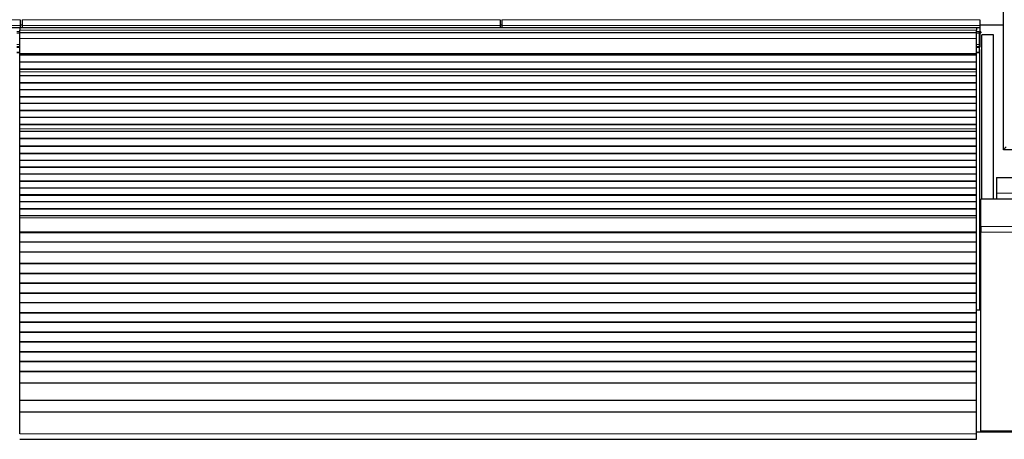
# Model space of a CAD drawing. Header units: inches. Extents: x 0 to 20790, y -12 to 14700.
# Tile 76 of 132: x 6015 to 7021, y 11587 to 12016. Entities that reach past the tile are written whole.
import ezdxf

# ---------------------------------------------------------------- set-up
doc = ezdxf.new("R2010")
doc.units = ezdxf.units.IN
doc.layers.add('1', color=7, linetype='Continuous', true_color=0xffffff)
doc.layers.add('254', color=7, linetype='Continuous', true_color=0xffffff)
doc.styles.add('latin_extended', font='simplex.shx')
doc.dimstyles.get("Standard").update_dxf_attribs({"dimtxt": 0.18, "dimasz": 0.18, "dimexe": 0.18, "dimexo": 0.0625, "dimgap": 0.09, "dimtad": 0, "dimtih": 1, "dimtoh": 1, "dimdec": 4, "dimzin": 0, "dimdsep": 46, "dimtxsty": 'Standard', "dimcen": 0.09, "dimadec": 0, "dimazin": 0, "dimtfac": 1, "dimtdec": 4, "dimtofl": 0, "dimtmove": 0, "dimatfit": 3, "dimfxl": 1, "dimtolj": 1, "dimtzin": 0, "dimarcsym": 0})

# ---------------------------------------------------------------- blocks, each defined once
blk = doc.blocks.new('_U1')
at = {"layer": '254', "color": 3, "linetype": 'Continuous', "lineweight": 13, "transparency": 16777216}
for p, q in [((1623.1, 12324.6), (1623.1, 8470.6)), ((7857.6, 10337.9), (7857.6, 8470.6)), ((1745.6, 8505.6), (7735.1, 8505.6))]:
    blk.add_line(p, q, dxfattribs=at)
at = {"layer": '254', "color": 3, "transparency": 16777216}
for points in [[(1745.6, 8526), (1745.6, 8485.1), (1623.1, 8505.6)], [(7735.1, 8485.1), (7735.1, 8526), (7857.6, 8505.6)]]:
    blk.add_solid(points, dxfattribs=at)
at = {"layer": 'Defpoints', "color": 0, "transparency": 16777216}
for p in [(1623.1, 12359.6), (7857.6, 10372.9), (7857.6, 8505.6)]:
    blk.add_point(p, dxfattribs=at)
at = {"layer": '254', "color": 2, "lineweight": 13, "transparency": 16777216, "insert": (4524.5, 8689.3), "char_height": 122.5, "attachment_point": 1, "style": 'latin_extended'}
blk.add_mtext('\\A1;6235', dxfattribs=at)

msp = doc.modelspace()

# ---------------------------------------------------------------- linework, layer by layer
at = {"layer": '1', "color": 2, "linetype": 'Continuous', "lineweight": 25}
for p, q in [((7019.619, 11883.191), (7019.619, 12683.191)), ((6015.619, 12016.042), (6015.619, 12010.016)), ((6017.619, 12016.042), (6017.619, 12010.016)), ((6505.619, 12016.042), (6505.619, 12010.016)), ((6507.619, 12016.042), (6507.619, 12010.016)), ((6995.619, 12016.042), (6995.619, 12010.016)), ((5527.619, 12008.086), (6015.619, 12008.086)), ((6992.119, 12007.691), (6015.119, 12007.691)), ((6015.119, 12007.691), (6015.119, 12005.326)), ((6015.119, 12002.691), (6015.119, 12005.326)), ((6017.59, 12010.345), (6015.593, 12010.345)), ((6015.619, 12010.016), (6015.619, 12008.086)), ((6015.619, 12008.086), (6015.619, 12007.691)), ((6017.619, 12010.016), (6017.619, 12008.086)), ((6017.619, 12008.086), (6017.619, 12007.691)), ((6017.619, 12008.086), (6505.619, 12008.086)), ((6507.603, 12010.345), (6505.606, 12010.345)), ((6505.619, 12010.016), (6505.619, 12008.086)), ((6505.619, 12008.086), (6505.619, 12007.691)), ((6507.619, 12010.016), (6507.619, 12008.086)), ((6507.619, 12008.086), (6507.619, 12007.691)), ((6507.619, 12008.086), (6995.619, 12008.086)), ((6992.119, 12007.691), (6992.119, 12005.326)), ((6992.119, 12002.691), (6992.119, 12005.326)), ((7019.586, 12010.345), (6995.619, 12010.345)), ((6995.619, 12010.016), (6995.619, 12008.086)), ((6995.619, 12008.086), (6995.619, 12003.26)), ((6015.119, 12003.691), (6012.112, 12003.691)), ((6015.119, 11996.833), (6015.119, 12002.691)), ((6992.119, 12002.691), (6015.119, 12002.691)), ((6015.119, 11981.35), (6015.119, 11996.833)), ((6995.119, 12003.691), (6992.112, 12003.691)), ((6992.119, 11996.833), (6992.119, 12002.691)), ((6992.119, 11981.35), (6992.119, 11996.833)), ((6995.119, 12002.168), (6995.119, 12003.691)), ((6995.119, 11990.728), (6995.119, 12002.168)), ((6996.619, 12003.586), (6995.619, 12003.586)), ((6995.619, 12003.26), (6995.619, 11988.086)), ((6995.619, 12002.586), (6996.619, 12002.586)), ((6996.619, 12003.586), (6996.619, 12002.586)), ((6997.66, 11832.734), (6997.66, 12000.691)), ((7009.66, 12000.691), (6997.66, 12000.691)), ((7009.66, 11832.736), (7009.66, 12000.691)), ((6015.119, 11988.191), (6012.112, 11988.191)), ((6995.119, 11988.191), (6992.112, 11988.191)), ((6995.116, 11988.086), (6995.619, 11988.086)), ((6995.119, 11988.191), (6995.119, 11990.728)), ((6995.119, 11987.691), (6995.119, 11988.191)), ((6995.119, 11982.691), (6995.119, 11987.691)), ((6995.119, 11985.691), (6995.618, 11985.691)), ((6995.618, 11719.691), (6995.618, 11985.691)), ((6015.119, 11982.191), (6012.112, 11982.191)), ((6015.119, 11980.926), (6015.119, 11981.35)), ((6015.119, 11980.502), (6015.119, 11980.926)), ((6015.119, 11979.835), (6015.119, 11980.502)), ((6992.119, 11980.502), (6015.119, 11980.502)), ((6992.119, 11979.835), (6015.119, 11979.835)), ((6015.119, 11979.699), (6015.119, 11979.835)), ((6015.119, 11972.467), (6015.119, 11979.699)), ((6992.119, 11979.699), (6015.119, 11979.699)), ((6995.119, 11982.191), (6992.112, 11982.191)), ((6992.119, 11980.926), (6992.119, 11981.35)), ((6992.119, 11980.502), (6992.119, 11980.926)), ((6992.119, 11979.835), (6992.119, 11980.502)), ((6992.119, 11979.699), (6992.119, 11979.835)), ((6992.119, 11972.467), (6992.119, 11979.699)), ((6995.119, 11982.191), (6995.119, 11982.691)), ((6015.119, 11965.533), (6015.119, 11972.467)), ((6992.119, 11972.467), (6015.119, 11972.467)), ((6015.119, 11965.179), (6015.119, 11965.533)), ((6992.119, 11965.533), (6015.119, 11965.533)), ((6015.119, 11962.731), (6015.119, 11965.179)), ((6992.119, 11965.179), (6015.119, 11965.179)), ((6992.119, 11965.533), (6992.119, 11972.467)), ((6992.119, 11965.179), (6992.119, 11965.533)), ((6992.119, 11962.731), (6992.119, 11965.179)), ((6015.119, 11962.704), (6015.119, 11962.731)), ((6015.119, 11958.51), (6015.119, 11962.704)), ((6015.119, 11951.439), (6015.119, 11958.51)), ((6992.119, 11958.51), (6015.119, 11958.51)), ((6992.119, 11962.704), (6992.119, 11962.731)), ((6992.119, 11958.51), (6992.119, 11962.704)), ((6992.119, 11951.439), (6992.119, 11958.51)), ((6015.119, 11951.086), (6015.119, 11951.439)), ((6992.119, 11951.439), (6015.119, 11951.439)), ((6015.119, 11944.368), (6015.119, 11951.086)), ((6992.119, 11951.086), (6015.119, 11951.086)), ((6992.119, 11951.086), (6992.119, 11951.439)), ((6992.119, 11944.368), (6992.119, 11951.086)), ((6015.119, 11937.297), (6015.119, 11944.368)), ((6992.119, 11944.368), (6015.119, 11944.368)), ((6015.119, 11936.944), (6015.119, 11937.297)), ((6992.119, 11937.297), (6015.119, 11937.297)), ((6015.119, 11930.226), (6015.119, 11936.944)), ((6992.119, 11936.944), (6015.119, 11936.944)), ((6992.119, 11937.297), (6992.119, 11944.368)), ((6992.119, 11936.944), (6992.119, 11937.297)), ((6992.119, 11930.226), (6992.119, 11936.944)), ((6015.119, 11923.155), (6015.119, 11930.226)), ((6992.119, 11930.226), (6015.119, 11930.226)), ((6992.119, 11923.155), (6992.119, 11930.226)), ((6015.119, 11922.802), (6015.119, 11923.155)), ((6992.119, 11923.155), (6015.119, 11923.155)), ((6015.119, 11916.084), (6015.119, 11922.802)), ((6992.119, 11922.802), (6015.119, 11922.802)), ((6015.119, 11909.013), (6015.119, 11916.084)), ((6992.119, 11916.084), (6015.119, 11916.084)), ((6992.119, 11922.802), (6992.119, 11923.155)), ((6992.119, 11916.084), (6992.119, 11922.802)), ((6992.119, 11909.013), (6992.119, 11916.084)), ((6015.119, 11908.659), (6015.119, 11909.013)), ((6992.119, 11909.013), (6015.119, 11909.013)), ((6015.119, 11904.466), (6015.119, 11908.659)), ((6992.119, 11908.659), (6015.119, 11908.659)), ((6015.119, 11904.438), (6015.119, 11904.466)), ((6015.119, 11901.894), (6015.119, 11904.438)), ((6992.119, 11908.659), (6992.119, 11909.013)), ((6992.119, 11904.466), (6992.119, 11908.659)), ((6992.119, 11904.438), (6992.119, 11904.466)), ((6992.119, 11901.894), (6992.119, 11904.438)), ((6015.119, 11901.887), (6015.119, 11901.894)), ((6992.119, 11901.894), (6015.119, 11901.894)), ((6015.119, 11894.682), (6015.119, 11901.887)), ((6992.119, 11901.887), (6015.119, 11901.887)), ((6015.119, 11894.329), (6015.119, 11894.682)), ((6992.119, 11894.682), (6015.119, 11894.682)), ((6015.119, 11886.806), (6015.119, 11894.329)), ((6992.119, 11894.329), (6015.119, 11894.329)), ((6992.119, 11901.887), (6992.119, 11901.894)), ((6992.119, 11894.682), (6992.119, 11901.887)), ((6992.119, 11894.329), (6992.119, 11894.682)), ((6992.119, 11886.806), (6992.119, 11894.329)), ((6015.119, 11886.386), (6015.119, 11886.806)), ((6992.119, 11886.806), (6015.119, 11886.806)), ((6015.119, 11879.315), (6015.119, 11886.386)), ((6992.119, 11886.386), (6015.119, 11886.386)), ((6992.119, 11886.386), (6992.119, 11886.806)), ((6992.119, 11879.315), (6992.119, 11886.386)), ((7022.419, 11885.991), (7019.619, 11883.191)), ((6015.119, 11878.961), (6015.119, 11879.315)), ((6992.119, 11879.315), (6015.119, 11879.315)), ((6015.119, 11872.243), (6015.119, 11878.961)), ((6992.119, 11878.961), (6015.119, 11878.961)), ((6992.119, 11878.961), (6992.119, 11879.315)), ((6992.119, 11872.243), (6992.119, 11878.961)), ((7041.619, 11883.191), (7019.619, 11883.191)), ((6015.119, 11865.172), (6015.119, 11872.243)), ((6992.119, 11872.243), (6015.119, 11872.243)), ((6015.119, 11864.819), (6015.119, 11865.172)), ((6992.119, 11865.172), (6015.119, 11865.172)), ((6015.119, 11858.101), (6015.119, 11864.819)), ((6992.119, 11864.819), (6015.119, 11864.819)), ((6992.119, 11865.172), (6992.119, 11872.243)), ((6992.119, 11864.819), (6992.119, 11865.172)), ((6992.119, 11858.101), (6992.119, 11864.819)), ((6015.119, 11851.03), (6015.119, 11858.101)), ((6992.119, 11858.101), (6015.119, 11858.101)), ((6992.119, 11851.03), (6992.119, 11858.101)), ((7012.619, 11854.691), (7029.62, 11854.691)), ((7012.619, 11854.691), (7012.619, 11838.691)), ((6015.119, 11850.677), (6015.119, 11851.03)), ((6992.119, 11851.03), (6015.119, 11851.03)), ((6015.119, 11843.959), (6015.119, 11850.677)), ((6992.119, 11850.677), (6015.119, 11850.677)), ((6015.119, 11836.888), (6015.119, 11843.959)), ((6992.119, 11843.959), (6015.119, 11843.959)), ((6992.119, 11850.677), (6992.119, 11851.03)), ((6992.119, 11843.959), (6992.119, 11850.677)), ((6992.119, 11836.888), (6992.119, 11843.959)), ((6015.119, 11836.535), (6015.119, 11836.888)), ((6992.119, 11836.888), (6015.119, 11836.888)), ((6015.119, 11829.817), (6015.119, 11836.535)), ((6992.119, 11836.535), (6015.119, 11836.535)), ((6992.119, 11836.535), (6992.119, 11836.888)), ((6992.119, 11829.817), (6992.119, 11836.535)), ((7012.619, 11838.691), (7012.619, 11832.691)), ((6015.119, 11822.746), (6015.119, 11829.817)), ((6992.119, 11829.817), (6015.119, 11829.817)), ((6992.119, 11822.746), (6992.119, 11829.817)), ((6996.619, 11804.72), (6996.619, 11832.734)), ((7486.619, 11832.734), (6996.619, 11832.734)), ((6015.119, 11822.392), (6015.119, 11822.746)), ((6992.119, 11822.746), (6015.119, 11822.746)), ((6015.119, 11815.675), (6015.119, 11822.392)), ((6992.119, 11822.392), (6015.119, 11822.392)), ((6015.119, 11813.401), (6015.119, 11815.675)), ((6992.119, 11815.675), (6015.119, 11815.675)), ((6992.119, 11822.392), (6992.119, 11822.746)), ((6992.119, 11815.675), (6992.119, 11822.392)), ((6992.119, 11813.401), (6992.119, 11815.675)), ((6015.119, 11799.259), (6015.119, 11813.401)), ((6992.119, 11799.259), (6992.119, 11813.401)), ((6996.619, 11804.72), (6996.619, 11799.064)), ((6015.119, 11798.543), (6015.119, 11799.259)), ((6015.119, 11798.293), (6015.119, 11798.543)), ((6992.119, 11798.543), (6015.119, 11798.543)), ((6015.119, 11788.793), (6015.119, 11798.293)), ((6992.119, 11798.293), (6015.119, 11798.293)), ((6992.119, 11798.543), (6992.119, 11799.259)), ((6992.119, 11798.293), (6992.119, 11798.543)), ((6992.119, 11788.793), (6992.119, 11798.293)), ((6996.619, 11595.706), (6996.619, 11799.064)), ((6015.119, 11788.543), (6015.119, 11788.793)), ((6992.119, 11788.793), (6015.119, 11788.793)), ((6015.119, 11778.543), (6015.119, 11788.543)), ((6992.119, 11788.543), (6015.119, 11788.543)), ((6992.119, 11788.543), (6992.119, 11788.793)), ((6992.119, 11778.543), (6992.119, 11788.543)), ((6015.119, 11766.793), (6015.119, 11778.543)), ((6992.119, 11778.543), (6015.119, 11778.543)), ((6992.119, 11766.793), (6992.119, 11778.543)), ((6015.119, 11766.543), (6015.119, 11766.793)), ((6992.119, 11766.793), (6015.119, 11766.793)), ((6015.119, 11756.543), (6015.119, 11766.543)), ((6992.119, 11766.543), (6015.119, 11766.543)), ((6992.119, 11766.543), (6992.119, 11766.793)), ((6992.119, 11756.543), (6992.119, 11766.543)), ((6015.119, 11756.293), (6015.119, 11756.543)), ((6992.119, 11756.543), (6015.119, 11756.543)), ((6015.119, 11746.793), (6015.119, 11756.293)), ((6992.119, 11756.293), (6015.119, 11756.293)), ((6992.119, 11756.293), (6992.119, 11756.543)), ((6992.119, 11746.793), (6992.119, 11756.293)), ((6015.119, 11746.543), (6015.119, 11746.793)), ((6992.119, 11746.793), (6015.119, 11746.793)), ((6015.119, 11736.543), (6015.119, 11746.543)), ((6992.119, 11746.543), (6015.119, 11746.543)), ((6992.119, 11746.543), (6992.119, 11746.793)), ((6992.119, 11736.543), (6992.119, 11746.543)), ((6996.617, 11747.743), (6995.556, 11747.743)), ((6015.119, 11736.293), (6015.119, 11736.543)), ((6992.119, 11736.543), (6015.119, 11736.543)), ((6015.119, 11726.793), (6015.119, 11736.293)), ((6992.119, 11736.293), (6015.119, 11736.293)), ((6992.119, 11736.293), (6992.119, 11736.543)), ((6992.119, 11726.793), (6992.119, 11736.293)), ((6015.119, 11726.543), (6015.119, 11726.793)), ((6992.119, 11726.793), (6015.119, 11726.793)), ((6015.119, 11716.543), (6015.119, 11726.543)), ((6992.119, 11726.543), (6015.119, 11726.543)), ((6992.119, 11726.543), (6992.119, 11726.793)), ((6992.119, 11716.543), (6992.119, 11726.543)), ((6015.119, 11716.293), (6015.119, 11716.543)), ((6992.119, 11716.543), (6015.119, 11716.543)), ((6015.119, 11706.793), (6015.119, 11716.293)), ((6992.119, 11716.293), (6015.119, 11716.293)), ((6992.119, 11719.691), (6995.618, 11719.691)), ((6992.119, 11716.293), (6992.119, 11716.543)), ((6992.119, 11706.793), (6992.119, 11716.293)), ((6015.119, 11706.543), (6015.119, 11706.793)), ((6992.119, 11706.793), (6015.119, 11706.793)), ((6015.119, 11696.543), (6015.119, 11706.543)), ((6992.119, 11706.543), (6015.119, 11706.543)), ((6992.119, 11706.543), (6992.119, 11706.793)), ((6992.119, 11696.543), (6992.119, 11706.543)), ((6015.119, 11696.293), (6015.119, 11696.543)), ((6992.119, 11696.543), (6015.119, 11696.543)), ((6015.119, 11686.793), (6015.119, 11696.293)), ((6992.119, 11696.293), (6015.119, 11696.293)), ((6992.119, 11696.293), (6992.119, 11696.543)), ((6992.119, 11686.793), (6992.119, 11696.293)), ((6015.119, 11686.543), (6015.119, 11686.793)), ((6992.119, 11686.793), (6015.119, 11686.793)), ((6015.119, 11676.543), (6015.119, 11686.543)), ((6992.119, 11686.543), (6015.119, 11686.543)), ((6992.119, 11686.543), (6992.119, 11686.793)), ((6992.119, 11676.543), (6992.119, 11686.543)), ((6015.119, 11676.293), (6015.119, 11676.543)), ((6992.119, 11676.543), (6015.119, 11676.543)), ((6015.119, 11666.793), (6015.119, 11676.293)), ((6992.119, 11676.293), (6015.119, 11676.293)), ((6992.119, 11676.293), (6992.119, 11676.543)), ((6992.119, 11666.793), (6992.119, 11676.293)), ((6015.119, 11666.543), (6015.119, 11666.793)), ((6992.119, 11666.793), (6015.119, 11666.793)), ((6015.119, 11656.543), (6015.119, 11666.543)), ((6992.119, 11666.543), (6015.119, 11666.543)), ((6992.119, 11666.543), (6992.119, 11666.793)), ((6992.119, 11656.543), (6992.119, 11666.543)), ((6015.119, 11656.293), (6015.119, 11656.543)), ((6992.119, 11656.543), (6015.119, 11656.543)), ((6015.119, 11644.56), (6015.119, 11656.293)), ((6992.119, 11656.293), (6015.119, 11656.293)), ((6992.119, 11656.293), (6992.119, 11656.543)), ((6992.119, 11644.56), (6992.119, 11656.293)), ((6015.119, 11626.748), (6015.119, 11644.56)), ((6992.119, 11644.56), (6015.119, 11644.56)), ((6992.119, 11626.748), (6992.119, 11644.56)), ((6015.119, 11614.788), (6015.119, 11626.748)), ((6992.119, 11626.748), (6015.119, 11626.748)), ((6992.119, 11614.788), (6992.119, 11626.748)), ((6015.119, 11592.925), (6015.119, 11614.788)), ((6992.119, 11614.788), (6015.119, 11614.788)), ((6992.119, 11592.925), (6992.119, 11614.788)), ((6992.119, 11587.205), (6992.119, 11592.925)), ((7487.619, 11594.648), (6992.124, 11594.648)), ((7486.619, 11595.706), (6996.619, 11595.706)), ((6997.66, 11594.648), (6997.66, 11595.706)), ((7009.66, 11595.706), (7009.66, 11594.648)), ((7009.66, 11594.648), (7009.66, 11595.706)), ((6015.119, 11587.205), (6992.119, 11587.205))]:
    msp.add_line(p, q, dxfattribs=at)
at = {"layer": '1', "color": 110, "linetype": 'Continuous', "lineweight": 13}
for p, q in [((5527.619, 12016.042), (6015.619, 12016.042)), ((6017.619, 12016.042), (6505.619, 12016.042)), ((6507.619, 12016.042), (6995.619, 12016.042)), ((5527.619, 12010.016), (6015.619, 12010.016)), ((6992.119, 12005.326), (6015.119, 12005.326)), ((6017.619, 12010.016), (6505.619, 12010.016)), ((6507.619, 12010.016), (6995.619, 12010.016)), ((6015.119, 12002.168), (6012.112, 12002.168)), ((6992.119, 11996.833), (6015.119, 11996.833)), ((6995.119, 12002.168), (6992.112, 12002.168)), ((6995.116, 12003.26), (6995.619, 12003.26)), ((6015.119, 11990.728), (6012.112, 11990.728)), ((6015.119, 11987.691), (6012.112, 11987.691)), ((6995.119, 11990.728), (6992.112, 11990.728)), ((6995.119, 11987.691), (6992.112, 11987.691)), ((6015.119, 11982.691), (6012.112, 11982.691)), ((6992.119, 11981.35), (6015.119, 11981.35)), ((6992.119, 11980.926), (6015.119, 11980.926)), ((6995.119, 11982.691), (6992.112, 11982.691)), ((6992.119, 11962.731), (6015.119, 11962.731)), ((6992.119, 11962.704), (6015.119, 11962.704)), ((6992.119, 11904.466), (6015.119, 11904.466)), ((6992.119, 11904.438), (6015.119, 11904.438)), ((7012.619, 11838.691), (7029.62, 11838.691)), ((6992.119, 11813.401), (6015.119, 11813.401)), ((7486.619, 11804.72), (6996.619, 11804.72)), ((6992.119, 11799.259), (6015.119, 11799.259)), ((7486.619, 11799.064), (6996.619, 11799.064)), ((6992.119, 11592.925), (6015.119, 11592.925))]:
    msp.add_line(p, q, dxfattribs=at)

# ---------------------------------------------------------------- dimensions: what is measured, and where the dimension line sits
at = {"layer": '254', "color": 2, "linetype": 'Continuous', "lineweight": 13}
dim = msp.add_linear_dim(base=(7857.619, 8505.565), p1=(1623.113, 12359.55), p2=(7857.619, 10372.893), dimstyle='Standard', override={"dimscale": 35, "dimtxt": 3.5, "dimasz": 3.5, "dimexe": 1, "dimexo": 1, "dimgap": 1.75, "dimtad": 1, "dimtih": 1, "dimtoh": 0, "dimdec": 0, "dimlfac": 1, "dimzin": 8, "dimdsep": 46, "dimlunit": 2, "dimtxsty": 'latin_extended', "dimsah": 1, "dimse1": 0, "dimse2": 0, "dimsd1": 0, "dimsd2": 0, "dimclrd": 3, "dimclre": 3, "dimclrt": 2, "dimtol": 0, "dimtm": -0.1, "dimtfac": 0.714286, "dimtdec": 3, "dimtofl": 1, "dimtmove": 0, "dimtzin": 8, "dimlwd": 13, "dimlwe": 13}, dxfattribs=at)
dim.commit()
dim.dimension.update_dxf_attribs({"geometry": '_U1', "text_midpoint": (4740.366, 8505.565), "dimtype": 160})

doc.saveas('drawing.dxf')
